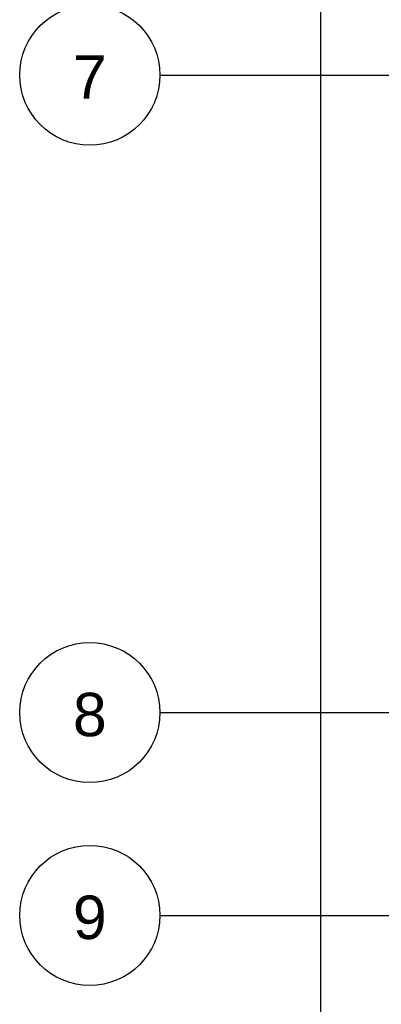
# Model space of a CAD drawing. Header units: metres. Extents: x 63115 to 703450, y -261936 to -53969.
# Tile 22 of 174: x 152790 to 153414, y -133964 to -132265. Entities that reach past the tile are written whole.
import ezdxf
from ezdxf.enums import TextEntityAlignment as Align

# ---------------------------------------------------------------- set-up
doc = ezdxf.new("R2010")
doc.units = ezdxf.units.M
doc.header["$PDMODE"] = 35
doc.header["$PDSIZE"] = 50
doc.linetypes.add('DASHDOT2', pattern=[12.7, 6.35, -3.175, 0, -3.175])
doc.layers.get('0').update_dxf_attribs({"true_color": 0x83b7c5})
doc.layers.get('DEFPOINTS').update_dxf_attribs({"color": 6})
for name, color, linetype in [('_01-STRAMIENEN', 253, 'DASHDOT2'), ('_03-PROJECTION', 1, 'Continuous'), ('_05-TEXT', 8, 'Continuous'), ('_06-DIMENSIONS', 7, 'Continuous'), ('_11-BLOCKS', 7, 'Continuous')]:
    doc.layers.add(name, color=color, linetype=linetype)
doc.layers.add('_01Hulplijnen', color=6, linetype='Continuous', plot=False)
doc.styles.add('NIOstandard', font='arial.ttf')
doc.dimstyles.new('NIO-50-KLEIN', dxfattribs={"dimtxt": 100, "dimasz": 10, "dimexe": 2, "dimexo": 5, "dimgap": 10, "dimtad": 1, "dimdec": 0, "dimzin": 0, "dimdsep": 46, "dimtxsty": 'NIOstandard', "dimblk1": 'MAATSTR', "dimblk2": 'MAATSTR', "dimsah": 1, "dimcen": 0, "dimdle": 1.5, "dimse1": 1, "dimse2": 1, "dimclrd": 7, "dimclre": 256, "dimclrt": 256, "dimazin": 0, "dimtfac": 1, "dimtdec": 0, "dimtofl": 0, "dimtmove": 1, "dimatfit": 2, "dimldrblk": 'MAATSTR', "dimfxl": 1, "dimtvp": 1, "dimtolj": 1, "dimtzin": 0, "dimarcsym": 0})

# ---------------------------------------------------------------- blocks, each defined once
blk = doc.blocks.new('as')
at = {"layer": '_05-TEXT', "ltscale": 0.4}
blk.add_circle((0, 1209), 1209, dxfattribs=at)
at = {"layer": '_01-STRAMIENEN', "ltscale": 0.4, "style": 'NIOstandard'}
blk.add_attdef('R01', text='', height=750, dxfattribs=at).set_placement((0, 801), align=Align.CENTER)
blk = doc.blocks.new('MAATSTR')
at = {"linetype": 'Continuous'}
for p, q in [((0, 5), (0, -5)), ((-4.17, 0), (4.17, 0))]:
    blk.add_line(p, q, dxfattribs=at)
at = {"linetype": 'Continuous', "const_width": 1.5}
blk.add_lwpolyline([(-0.75, 0, 1), (0.75, 0, 1)], format="xyb", close=True, dxfattribs=at)
blk = doc.blocks.new('*D254')
at = {"layer": '_06-DIMENSIONS', "color": 7, "lineweight": -2, "transparency": 16777216}
blk.add_line((-7622.6, 4140), (-7622.6, -4140), dxfattribs=at)
at = {"layer": 'DEFPOINTS', "color": 0, "transparency": 16777216}
for p in [(-6710, 4150), (-7622.6, -4150), (-6392.6, -4150)]:
    blk.add_point(p, dxfattribs=at)
at = {"layer": '_06-DIMENSIONS', "color": 7, "lineweight": -2, "transparency": 16777216, "xscale": 10, "yscale": 10, "zscale": 10}
for p, rotation in [((-7622.6, 4150), 90), ((-7622.6, -4150), 270)]:
    blk.add_blockref('MAATSTR', p, dxfattribs=dict(at, rotation=rotation))
at = {"layer": '_06-DIMENSIONS', "transparency": 16777216, "insert": (-7683.7, 0), "char_height": 100, "attachment_point": 5, "rotation": 90, "style": 'NIOstandard'}
blk.add_mtext('\\A1;8300', dxfattribs=at)
blk = doc.blocks.new('*U244')
at = {"layer": '_01-STRAMIENEN'}
for points in [[(-7899.8, -1950), (6883.2, -1950)], [(-7899.8, -3050), (6883.2, -3050)], [(-7899.8, -3400), (6883.2, -3400)]]:
    blk.add_lwpolyline(points, dxfattribs=at)
at = {"layer": '_01Hulplijnen'}
for points in [[(-7899.8, -1950), (6883.2, -1950)], [(-7899.8, -3050), (6883.2, -3050)], [(-7899.8, -3400), (6883.2, -3400)]]:
    blk.add_lwpolyline(points, dxfattribs=at)
at = {"layer": '_11-BLOCKS'}
ref = blk.add_blockref('as', (-8020.6, -2070.9), dxfattribs=dict(at, xscale=0.1, yscale=0.1, zscale=0.1, rotation=5.805694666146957e-05))
ref.add_attrib('R01', '7', dxfattribs={"ltscale": 0.4, "height": 75, "rotation": 0.0001, "style": 'NIOstandard'}).set_placement((-8020.6, -1990.8), align=Align.CENTER)
ref = blk.add_blockref('as', (-8020.6, -3170.9), dxfattribs=dict(at, xscale=0.1, yscale=0.1, zscale=0.1, rotation=5.805694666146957e-05))
ref.add_attrib('R01', '8', dxfattribs={"ltscale": 0.4, "height": 75, "rotation": 0.0001, "style": 'NIOstandard'}).set_placement((-8020.6, -3090.8), align=Align.CENTER)
ref = blk.add_blockref('as', (-8020.6, -3520.9), dxfattribs=dict(at, xscale=0.1, yscale=0.1, zscale=0.1, rotation=5.805694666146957e-05))
ref.add_attrib('R01', '9', dxfattribs={"ltscale": 0.4, "height": 75, "rotation": 0.0001, "style": 'NIOstandard'}).set_placement((-8020.6, -3440.8), align=Align.CENTER)
at = {"layer": '_06-DIMENSIONS'}
dim = blk.add_linear_dim(base=(-7622.6, -4150), p1=(-6710, 4150), p2=(-6392.6, -4150), angle=90, dimstyle='NIO-50-KLEIN', override={"dimfxlon": 1, "dimarcsym": 1}, dxfattribs=at)
dim.commit()
dim.dimension.update_dxf_attribs({"geometry": '*D254', "text_midpoint": (-7683.7, 0)})

msp = doc.modelspace()

# ---------------------------------------------------------------- block references
at = {"layer": '_03-PROJECTION'}
msp.add_blockref('*U244', (160931.8, -130410.6), dxfattribs=at)

doc.saveas('drawing.dxf')
